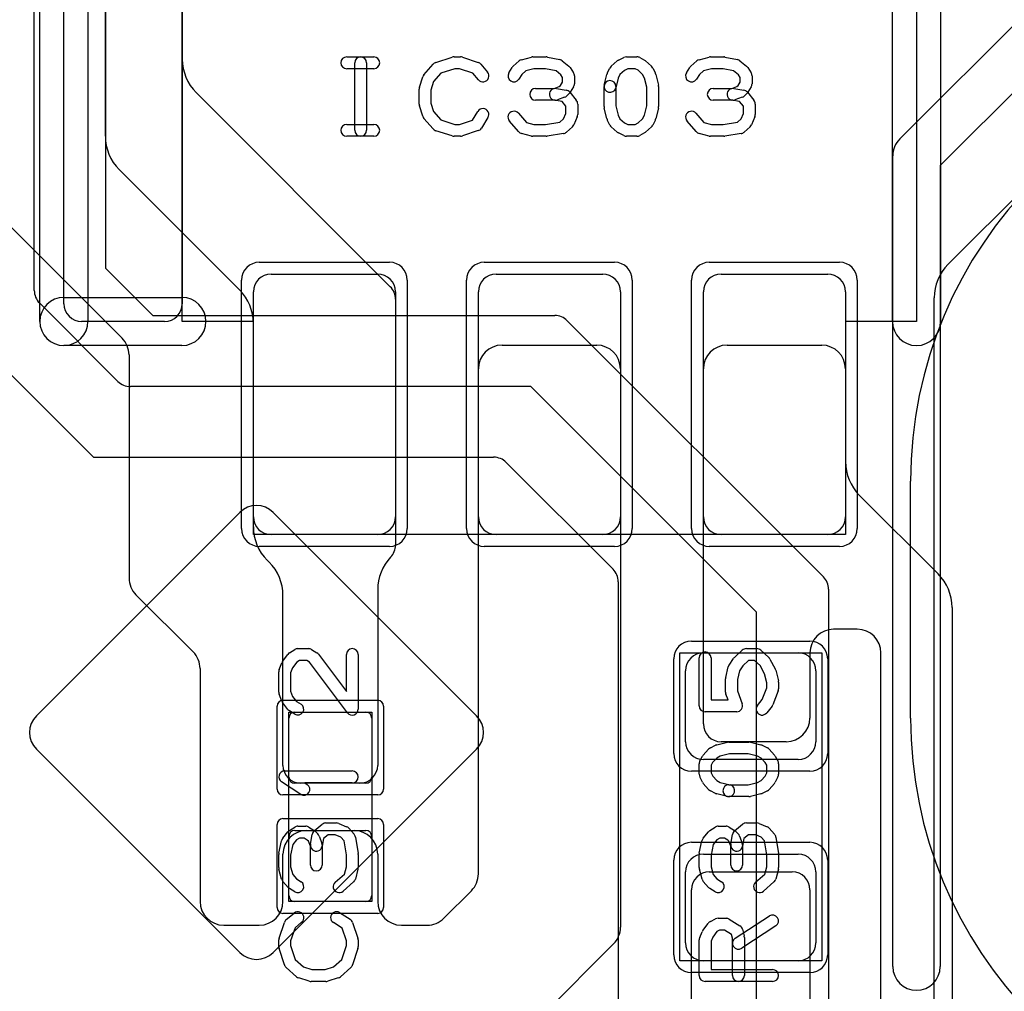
# Model space of a CAD drawing. Extents: x -3.2 to 23.2, y -0.5 to 25.
# Tile 16 of 22: x 12.5 to 16.7, y 12.9 to 17. Entities that reach past the tile are written whole.
import ezdxf

# ---------------------------------------------------------------- set-up
doc = ezdxf.new("R2010")
doc.units = 0
for name, color, linetype in [('L1', 3, 'CONTINUOUS'), ('L4', 3, 'CONTINUOUS'), ('MetalMask-A', 176, 'CONTINUOUS'), ('PartsArea-A', 111, 'CONTINUOUS'), ('PartsSilk-A', 221, 'CONTINUOUS'), ('Resist-A', 2, 'CONTINUOUS'), ('Silk-A', 140, 'CONTINUOUS')]:
    doc.layers.add(name, color=color, linetype=linetype)

msp = doc.modelspace()

# ---------------------------------------------------------------- linework, layer by layer
at = {"layer": 'L1'}
for p, q in [((13.225, 18.625), (13.225, 16.83284)), ((12.9, 16.50784), (12.9, 18.125)), ((13.28358, 16.69142), (14.10304, 15.87196)), ((13.46642, 15.85858), (12.95858, 16.36642)), ((12.40396, 16.22104), (12.97071, 15.65429)), ((13.6, 15.925), (14.05, 15.925)), ((14.55, 15.925), (15, 15.925)), ((15.5, 15.925), (15.95, 15.925)), ((13.525, 14.9), (13.525, 15.85)), ((14.125, 15.85), (14.125, 14.9)), ((14.475, 14.9), (14.475, 15.85)), ((15.075, 15.85), (15.075, 14.9)), ((15.425, 14.9), (15.425, 15.85)), ((16.025, 15.85), (16.025, 14.9)), ((14.125, 15.81895), (14.125, 14.78089)), ((13.525, 14.85784), (13.525, 15.71716)), ((14.575, 15.625), (14.975, 15.625)), ((15.525, 15.625), (15.925, 15.625)), ((13, 15.58358), (13, 14.64142)), ((14.475, 13.39142), (14.475, 15.525)), ((15.075, 15.525), (15.075, 13.16642)), ((15.425, 14.02497), (15.425, 15.525)), ((16.025, 15.525), (16.025, 15.13284)), ((16.08358, 14.99142), (16.41642, 14.65858)), ((14.05, 14.825), (13.6, 14.825)), ((15, 14.825), (14.55, 14.825)), ((15.95, 14.825), (15.5, 14.825)), ((13.59142, 14.70858), (13.58358, 14.71642)), ((13.02929, 14.57071), (13.27071, 14.32929)), ((13.65, 13.84997), (13.65, 14.56716)), ((14.05, 14.59216), (14.05, 13.84997)), ((16.475, 14.51716), (16.475, 11.95784)), ((16.075, 14.425), (15.975, 14.425)), ((15.425, 14.325), (15.825, 14.325)), ((15.875, 14.325), (15.875, 14.05)), ((16.175, 12.25), (16.175, 14.325)), ((13.3, 14.25858), (13.3, 13.275)), ((15.35, 13.95), (15.35, 14.25)), ((15.9, 14.25), (15.9, 13.95)), ((13.7, 14.075), (14, 14.075)), ((13.675, 13.8), (13.675, 14.05)), ((14.025, 14.05), (14.025, 13.8)), ((15.775, 13.95), (15.49997, 13.95)), ((15.825, 13.875), (15.425, 13.875)), ((14, 13.775), (13.7, 13.775)), ((13.97503, 13.775), (13.72497, 13.775)), ((13.7, 13.575), (14, 13.575)), ((13.75, 13.575), (13.95, 13.575)), ((13.675, 13.3), (13.675, 13.55)), ((14.025, 13.55), (14.025, 13.3)), ((13.65, 13.275), (13.65, 13.475)), ((14.05, 13.475), (14.05, 13.275)), ((15.425, 13.475), (15.825, 13.475)), ((15.35, 13.1), (15.35, 13.4)), ((15.44997, 13.4), (15.80003, 13.4)), ((15.9, 13.4), (15.9, 13.1)), ((14.32929, 13.20429), (14.44571, 13.32071)), ((15.375, 12.725), (15.375, 13.32503)), ((15.875, 13.32503), (15.875, 12.525)), ((14, 13.275), (13.7, 13.275)), ((13.4, 13.175), (13.55, 13.175)), ((14.15, 13.175), (14.25858, 13.175)), ((15.04571, 13.09571), (14.47929, 12.52929)), ((15.825, 13.025), (15.425, 13.025))]:
    msp.add_line(p, q, dxfattribs=at)
for centre, radius, start, end in [((13.425, 16.83284), 0.2, 180, -135), ((13.1, 16.50784), 0.2, 180, -135), ((13.6, 15.85), 0.075, 90, 180), ((14.05, 15.85), 0.075, 0, 90), ((14.55, 15.85), 0.075, 90, 180), ((15, 15.85), 0.075, 0, 90), ((15.5, 15.85), 0.075, 90, 180), ((15.95, 15.85), 0.075, 0, 90), ((13.325, 15.71716), 0.2, 0, 45), ((14.05003, 15.81895), 0.07497, 0, 45), ((12.9, 15.58358), 0.1, 0, 45), ((14.575, 15.525), 0.1, 90, 180), ((14.975, 15.525), 0.1, 0, 90), ((15.525, 15.525), 0.1, 90, 180), ((15.925, 15.525), 0.1, 0, 90), ((16.225, 15.13284), 0.2, 180, -135), ((13.6, 14.9), 0.075, 180, -90), ((14.05, 14.9), 0.075, -90, 0), ((14.55, 14.9), 0.075, 180, -90), ((15, 14.9), 0.075, -90, 0), ((15.5, 14.9), 0.075, 180, -90), ((15.95, 14.9), 0.075, -90, 0), ((13.725, 14.85784), 0.2, 180, -135), ((14.05003, 14.78089), 0.07497, -43.34614, 0), ((14.25, 14.59216), 0.2, 136.65729, 180), ((13.45, 14.56716), 0.2, 0, 45), ((13.1, 14.64142), 0.1, 180, -135), ((16.275, 14.51716), 0.2, 0, 45), ((15.975, 14.325), 0.1, 90, 180), ((16.075, 14.325), 0.1, 0, 90), ((13.2, 14.25858), 0.1, 0, 45), ((15.425, 14.25), 0.075, 90, 180), ((15.825, 14.25), 0.075, 0, 90), ((13.7, 14.05), 0.025, 90, 180), ((14, 14.05), 0.025, 0, 90), ((15.49997, 14.02497), 0.07497, 180, -90), ((15.775, 14.05), 0.1, -90, 0), ((15.425, 13.95), 0.075, 180, -90), ((15.825, 13.95), 0.075, -90, 0), ((13.72497, 13.84997), 0.07497, 180, -90), ((13.97503, 13.84997), 0.07497, -90, 0), ((13.7, 13.8), 0.025, 180, -90), ((14, 13.8), 0.025, -90, 0), ((13.75, 13.475), 0.1, 90, 180), ((13.7, 13.55), 0.025, 90, 180), ((13.95, 13.475), 0.1, 0, 90), ((14, 13.55), 0.025, 0, 90), ((15.425, 13.4), 0.075, 90, 180), ((15.825, 13.4), 0.075, 0, 90), ((14.375, 13.39142), 0.1, -45, 0), ((15.44997, 13.32503), 0.07497, 90, 180), ((15.80003, 13.32503), 0.07497, 0, 90), ((13.4, 13.275), 0.1, 180, -90), ((13.55, 13.275), 0.1, -90, 0), ((13.7, 13.3), 0.025, 180, -90), ((14, 13.3), 0.025, -90, 0), ((14.15, 13.275), 0.1, 180, -90), ((14.25858, 13.275), 0.1, -90, -45), ((14.975, 13.16642), 0.1, -45, 0), ((15.425, 13.1), 0.075, 180, -90), ((15.825, 13.1), 0.075, -90, 0)]:
    msp.add_arc(centre, radius, start, end, dxfattribs=at)
at = {"layer": 'L4'}
for p, q in [((12.9, 18.35823), (12.9, 15.95)), ((12.6, 15.85605), (12.6, 18.27146)), ((16.45858, 15.96642), (17.425, 16.93284)), ((11.9652, 16.03634), (12.85, 15.15154)), ((12.9, 15.95), (13.1, 15.75)), ((12.95304, 15.47196), (12.62196, 15.80304)), ((16.4, 12.6), (16.4, 15.825)), ((13.1, 15.75), (14.79751, 15.75)), ((14.85052, 15.72804), (15.9316, 14.64696)), ((14.69646, 15.45), (13.00605, 15.45)), ((15.65, 14.49646), (14.69646, 15.45)), ((12.85, 15.15154), (14.53958, 15.15154)), ((14.59261, 15.12957), (15.04366, 14.67855)), ((13.46763, 14.9185), (12.60904, 14.05991)), ((14.46762, 14.05991), (13.60903, 14.9185)), ((15.06563, 14.62552), (15.06563, 11.66896)), ((15.95356, 14.59395), (15.95356, 12.2)), ((15.65, 11.82749), (15.65, 14.49646)), ((12.60904, 13.91849), (13.46762, 13.05991)), ((13.60904, 13.05991), (14.46762, 13.91849))]:
    msp.add_line(p, q, dxfattribs=at)
for centre, radius, start, end in [((16.6, 15.825), 0.2, 135, 180), ((12.67497, 15.85605), 0.07497, 180, -135), ((14.79751, 15.67503), 0.07497, 45, 90), ((13.00605, 15.52497), 0.07497, -135, -90), ((14.53958, 15.07654), 0.075, 45, 90), ((13.53833, 14.8478), 0.09998, 45, 135), ((14.99063, 14.62552), 0.075, 0, 45), ((15.87859, 14.59395), 0.07497, 0, 45), ((12.67975, 13.9892), 0.1, 135, -135), ((14.39691, 13.9892), 0.1, -45, 45), ((13.53833, 13.13062), 0.1, -135, -45)]:
    msp.add_arc(centre, radius, start, end, dxfattribs=at)
at = {"layer": 'MetalMask-A'}
for p, q in [((13.6, 15.925), (14.05, 15.925)), ((14.55, 15.925), (15, 15.925)), ((15.5, 15.925), (15.95, 15.925)), ((13.525, 14.9), (13.525, 15.85)), ((14.125, 15.85), (14.125, 14.9)), ((14.475, 14.9), (14.475, 15.85)), ((15.075, 15.85), (15.075, 14.9)), ((15.425, 14.9), (15.425, 15.85)), ((16.025, 15.85), (16.025, 14.9)), ((14.05, 14.825), (13.6, 14.825)), ((15, 14.825), (14.55, 14.825)), ((15.95, 14.825), (15.5, 14.825)), ((15.425, 14.325), (15.825, 14.325)), ((15.35, 13.95), (15.35, 14.25)), ((15.9, 14.25), (15.9, 13.95)), ((13.7, 14.075), (14, 14.075)), ((13.675, 13.8), (13.675, 14.05)), ((14.025, 14.05), (14.025, 13.8)), ((15.825, 13.875), (15.425, 13.875)), ((14, 13.775), (13.7, 13.775)), ((13.7, 13.575), (14, 13.575)), ((13.675, 13.3), (13.675, 13.55)), ((14.025, 13.55), (14.025, 13.3)), ((15.425, 13.475), (15.825, 13.475)), ((15.35, 13.1), (15.35, 13.4)), ((15.9, 13.4), (15.9, 13.1)), ((14, 13.275), (13.7, 13.275)), ((15.825, 13.025), (15.425, 13.025))]:
    msp.add_line(p, q, dxfattribs=at)
for centre, radius, start, end in [((13.6, 15.85), 0.075, 90, 180), ((14.05, 15.85), 0.075, 0, 90), ((14.55, 15.85), 0.075, 90, 180), ((15, 15.85), 0.075, 0, 90), ((15.5, 15.85), 0.075, 90, 180), ((15.95, 15.85), 0.075, 0, 90), ((13.6, 14.9), 0.075, 180, -90), ((14.05, 14.9), 0.075, -90, 0), ((14.55, 14.9), 0.075, 180, -90), ((15, 14.9), 0.075, -90, 0), ((15.5, 14.9), 0.075, 180, -90), ((15.95, 14.9), 0.075, -90, 0), ((15.425, 14.25), 0.075, 90, 180), ((15.825, 14.25), 0.075, 0, 90), ((13.7, 14.05), 0.025, 90, 180), ((14, 14.05), 0.025, 0, 90), ((15.425, 13.95), 0.075, 180, -90), ((15.825, 13.95), 0.075, -90, 0), ((13.7, 13.8), 0.025, 180, -90), ((14, 13.8), 0.025, -90, 0), ((13.7, 13.55), 0.025, 90, 180), ((14, 13.55), 0.025, 0, 90), ((15.425, 13.4), 0.075, 90, 180), ((15.825, 13.4), 0.075, 0, 90), ((13.7, 13.3), 0.025, 180, -90), ((14, 13.3), 0.025, -90, 0), ((15.425, 13.1), 0.075, 180, -90), ((15.825, 13.1), 0.075, -90, 0)]:
    msp.add_arc(centre, radius, start, end, dxfattribs=at)
at = {"layer": 'PartsArea-A'}
for p, q in [((13.225, 15.725), (13.225, 17.525)), ((16.325, 17.525), (16.325, 15.725)), ((13.525, 15.725), (13.225, 15.725)), ((13.525, 14.825), (13.525, 15.725)), ((16.325, 15.725), (16.025, 15.725)), ((16.025, 15.725), (16.025, 14.825)), ((16.025, 14.825), (13.525, 14.825)), ((15.325, 13.025), (15.325, 14.325)), ((15.325, 14.325), (15.925, 14.325)), ((15.925, 14.325), (15.925, 13.025)), ((13.675, 13.275), (13.675, 14.075)), ((13.675, 14.075), (14.025, 14.075)), ((14.025, 14.075), (14.025, 13.275)), ((14.025, 13.275), (13.675, 13.275)), ((15.925, 13.025), (15.325, 13.025))]:
    msp.add_line(p, q, dxfattribs=at)
at = {"layer": 'PartsSilk-A'}
for p, q in [((12.6234, 15.725), (12.6234, 17.525)), ((16.2234, 15.725), (16.2234, 17.525)), ((16.4266, 17.525), (16.4266, 15.725)), ((12.725, 15.8), (12.725, 17.45)), ((12.8266, 17.4234), (12.8266, 15.725)), ((13.225, 17.45), (13.225, 15.8)), ((13.91944, 16.84259), (14.03333, 16.84259)), ((14.29516, 16.81918), (14.3646, 16.8414)), ((14.37222, 16.84259), (14.4, 16.84259)), ((14.4079, 16.84131), (14.47457, 16.81909)), ((14.65745, 16.83064), (14.69912, 16.84175)), ((14.70556, 16.84259), (14.76111, 16.84259)), ((14.76626, 16.84205), (14.81904, 16.83094)), ((15.0666, 16.82884), (15.08882, 16.83995)), ((15.1, 16.84259), (15.14444, 16.84259)), ((15.15684, 16.8393), (15.17629, 16.82819)), ((15.40745, 16.83064), (15.44912, 16.84175)), ((15.45556, 16.84259), (15.51111, 16.84259)), ((15.51626, 16.84205), (15.56904, 16.83094)), ((13.95278, 16.53241), (13.95278, 16.81759)), ((14.00278, 16.81759), (14.00278, 16.53241)), ((14.24508, 16.76739), (14.28397, 16.81183)), ((14.48588, 16.81137), (14.51365, 16.77804)), ((14.6038, 16.77529), (14.61769, 16.79751)), ((14.62228, 16.80295), (14.64728, 16.82517)), ((14.82951, 16.826), (14.85729, 16.80378)), ((14.86287, 16.79751), (14.87676, 16.77529)), ((15.03617, 16.80295), (15.06117, 16.82517)), ((15.1805, 16.82517), (15.2055, 16.80295)), ((15.3538, 16.77529), (15.36769, 16.79751)), ((15.37228, 16.80295), (15.39728, 16.82517)), ((15.57951, 16.826), (15.60729, 16.80378)), ((15.61287, 16.79751), (15.62676, 16.77529)), ((14.03333, 16.79259), (13.91944, 16.79259)), ((14.22614, 16.71394), (14.24003, 16.75839)), ((14.31702, 16.77368), (14.28618, 16.73844)), ((14.37612, 16.79259), (14.31702, 16.77368)), ((14.39594, 16.79259), (14.37612, 16.79259)), ((14.45202, 16.7739), (14.39594, 16.79259)), ((14.47523, 16.74604), (14.45202, 16.7739)), ((14.65818, 16.76796), (14.6462, 16.74879)), ((14.67606, 16.78385), (14.65818, 16.76796)), ((14.70884, 16.79259), (14.67606, 16.78385)), ((14.75851, 16.79259), (14.70884, 16.79259)), ((14.80292, 16.78324), (14.75851, 16.79259)), ((14.82273, 16.7674), (14.80292, 16.78324)), ((14.83056, 16.75487), (14.82273, 16.7674)), ((14.83056, 16.73587), (14.83056, 16.75487)), ((14.88056, 16.76204), (14.88056, 16.7287)), ((15.00631, 16.72365), (15.01742, 16.7681)), ((15.01931, 16.77322), (15.03042, 16.79544)), ((15.07299, 16.76877), (15.06526, 16.75331)), ((15.09192, 16.7856), (15.07299, 16.76877)), ((15.1059, 16.79259), (15.09192, 16.7856)), ((15.1378, 16.79259), (15.1059, 16.79259)), ((15.14923, 16.78606), (15.1378, 16.79259)), ((15.16868, 16.76877), (15.14923, 16.78606)), ((15.17641, 16.75331), (15.16868, 16.76877)), ((15.21125, 16.79544), (15.22236, 16.77322)), ((15.22425, 16.7681), (15.23536, 16.72365)), ((15.40818, 16.76796), (15.3962, 16.74879)), ((15.42606, 16.78385), (15.40818, 16.76796)), ((15.45884, 16.79259), (15.42606, 16.78385)), ((15.50851, 16.79259), (15.45884, 16.79259)), ((15.55292, 16.78324), (15.50851, 16.79259)), ((15.57273, 16.7674), (15.55292, 16.78324)), ((15.58056, 16.75487), (15.57273, 16.7674)), ((15.58056, 16.73587), (15.58056, 16.75487)), ((15.63056, 16.76204), (15.63056, 16.7287)), ((14.28618, 16.73844), (14.275, 16.70266)), ((14.7956, 16.70926), (14.8168, 16.71697)), ((14.8168, 16.71697), (14.82198, 16.72215)), ((14.82198, 16.72215), (14.83056, 16.73587)), ((14.87676, 16.71545), (14.86287, 16.69323)), ((15.00556, 16.63241), (15.00556, 16.71759)), ((15.06526, 16.75331), (15.05481, 16.71153)), ((15.05556, 16.71759), (15.05556, 16.63549)), ((15.18611, 16.71451), (15.17641, 16.75331)), ((15.18611, 16.63549), (15.18611, 16.71451)), ((15.23611, 16.71759), (15.23611, 16.63241)), ((15.5456, 16.70926), (15.5668, 16.71697)), ((15.5668, 16.71697), (15.57198, 16.72215)), ((15.57198, 16.72215), (15.58056, 16.73587)), ((15.62676, 16.71545), (15.61287, 16.69323)), ((14.225, 16.64352), (14.225, 16.70648)), ((14.275, 16.70266), (14.275, 16.64734)), ((14.71667, 16.70926), (14.7956, 16.70926)), ((14.80438, 16.70887), (14.84605, 16.70146)), ((14.8391, 16.67187), (14.80854, 16.66076)), ((14.85935, 16.6888), (14.84824, 16.67769)), ((14.86088, 16.69285), (14.88865, 16.65952)), ((15.46667, 16.70926), (15.5456, 16.70926)), ((15.55438, 16.70887), (15.59605, 16.70146)), ((15.5891, 16.67187), (15.55854, 16.66076)), ((15.60935, 16.6888), (15.59824, 16.67769)), ((15.61088, 16.69285), (15.63865, 16.65952)), ((14.24003, 16.59161), (14.22614, 16.63606)), ((14.275, 16.64734), (14.28618, 16.61156)), ((14.8, 16.65926), (14.71667, 16.65926)), ((14.82831, 16.65383), (14.79562, 16.65965)), ((14.84444, 16.63447), (14.82831, 16.65383)), ((14.84444, 16.60407), (14.84444, 16.63447)), ((14.89444, 16.64352), (14.89444, 16.59907)), ((15.05556, 16.63549), (15.06526, 16.59669)), ((15.17641, 16.59669), (15.18611, 16.63549)), ((15.55, 16.65926), (15.46667, 16.65926)), ((15.57831, 16.65383), (15.54562, 16.65965)), ((15.59444, 16.63447), (15.57831, 16.65383)), ((15.59444, 16.60407), (15.59444, 16.63447)), ((15.64444, 16.64352), (15.64444, 16.59907)), ((14.28618, 16.61156), (14.31702, 16.57632)), ((14.45023, 16.5755), (14.47324, 16.61232)), ((14.64381, 16.60442), (14.67769, 16.56571)), ((14.83468, 16.58063), (14.84444, 16.60407)), ((14.89252, 16.58946), (14.87864, 16.55613)), ((15.01742, 16.5819), (15.00631, 16.62635)), ((15.06526, 16.59669), (15.07299, 16.58123)), ((15.16868, 16.58123), (15.17641, 16.59669)), ((15.23536, 16.62635), (15.22425, 16.5819)), ((15.39381, 16.60442), (15.42769, 16.56571)), ((15.58468, 16.58063), (15.59444, 16.60407)), ((15.64252, 16.58946), (15.62864, 16.55613)), ((13.91944, 16.55741), (14.03333, 16.55741)), ((14.28397, 16.53817), (14.24508, 16.58261)), ((14.31702, 16.57632), (14.37612, 16.55741)), ((14.37612, 16.55741), (14.39594, 16.55741)), ((14.39594, 16.55741), (14.45023, 16.5755)), ((14.51564, 16.58582), (14.48787, 16.54138)), ((14.64508, 16.52706), (14.60619, 16.5715)), ((14.67769, 16.56571), (14.70884, 16.55741)), ((14.70884, 16.55741), (14.75912, 16.55741)), ((14.75912, 16.55741), (14.81941, 16.56705)), ((14.81941, 16.56705), (14.83468, 16.58063)), ((14.87217, 16.54705), (14.84717, 16.52483)), ((15.03042, 16.55456), (15.01931, 16.57678)), ((15.06117, 16.52483), (15.03617, 16.54705)), ((15.07299, 16.58123), (15.09192, 16.5644)), ((15.09192, 16.5644), (15.1059, 16.55741)), ((15.1059, 16.55741), (15.1378, 16.55741)), ((15.1378, 16.55741), (15.14923, 16.56394)), ((15.14923, 16.56394), (15.16868, 16.58123)), ((15.2055, 16.54705), (15.1805, 16.52483)), ((15.22236, 16.57678), (15.21125, 16.55456)), ((15.39508, 16.52706), (15.35619, 16.5715)), ((15.42769, 16.56571), (15.45884, 16.55741)), ((15.45884, 16.55741), (15.50912, 16.55741)), ((15.50912, 16.55741), (15.56941, 16.56705)), ((15.56941, 16.56705), (15.58468, 16.58063)), ((15.62217, 16.54705), (15.59717, 16.52483)), ((14.03333, 16.50741), (13.91944, 16.50741)), ((14.3646, 16.5086), (14.29516, 16.53082)), ((14.4, 16.50741), (14.37222, 16.50741)), ((14.47457, 16.53091), (14.4079, 16.50869)), ((14.69912, 16.50825), (14.65745, 16.51936)), ((14.76111, 16.50741), (14.70556, 16.50741)), ((14.83451, 16.51883), (14.76506, 16.50772)), ((15.08882, 16.51005), (15.0666, 16.52116)), ((15.14444, 16.50741), (15.1, 16.50741)), ((15.17629, 16.52181), (15.15684, 16.5107)), ((15.44912, 16.50825), (15.40745, 16.51936)), ((15.51111, 16.50741), (15.45556, 16.50741)), ((15.58451, 16.51883), (15.51506, 16.50772)), ((12.725, 15.8266), (13.2234, 15.8266)), ((13.15, 15.725), (12.8, 15.725)), ((13.2234, 15.6234), (12.725, 15.6234)), ((13.71296, 14.34306), (13.75741, 14.34306)), ((15.60648, 14.34306), (15.65093, 14.34306)), ((13.6483, 14.28831), (13.67052, 14.31887)), ((13.67749, 14.32537), (13.69971, 14.33926)), ((13.77066, 14.33926), (13.79288, 14.32537)), ((13.79961, 14.3192), (13.91759, 14.16233)), ((13.91759, 14.16233), (13.91759, 14.31806)), ((13.96759, 14.31806), (13.96759, 14.0875)), ((15.40741, 14.10139), (15.40741, 14.30417)), ((15.45741, 14.30417), (15.45741, 14.12639)), ((15.53383, 14.27359), (15.55235, 14.30137)), ((15.55625, 14.30593), (15.58958, 14.33649)), ((15.66783, 14.33649), (15.70116, 14.30593)), ((13.6342, 14.25511), (13.64531, 14.28289)), ((13.69057, 14.26143), (13.68241, 14.24102)), ((13.70811, 14.28554), (13.69057, 14.26143)), ((13.72013, 14.29306), (13.70811, 14.28554)), ((13.75024, 14.29306), (13.72013, 14.29306)), ((13.76244, 14.28543), (13.75024, 14.29306)), ((13.92261, 14.07247), (13.76244, 14.28543)), ((15.51927, 14.22134), (15.53038, 14.26578)), ((15.59227, 14.27112), (15.57783, 14.24946)), ((15.61621, 14.29306), (15.59227, 14.27112)), ((15.6412, 14.29306), (15.61621, 14.29306)), ((15.66421, 14.27196), (15.6412, 14.29306)), ((15.68297, 14.23678), (15.66421, 14.27196)), ((15.70632, 14.29926), (15.72854, 14.25759)), ((13.63241, 14.15972), (13.63241, 14.24583)), ((13.68241, 14.24102), (13.68241, 14.16412)), ((15.57783, 14.24946), (15.56852, 14.2122)), ((15.69259, 14.19831), (15.68297, 14.23678)), ((15.73073, 14.25189), (15.74184, 14.20745)), ((15.51852, 14.15972), (15.51852, 14.21528)), ((15.56852, 14.2122), (15.56852, 14.16432)), ((15.6734, 14.12784), (15.69259, 14.17821)), ((15.69259, 14.17821), (15.69259, 14.19831)), ((15.74259, 14.20139), (15.74259, 14.17361)), ((13.64503, 14.12063), (13.63392, 14.15118)), ((13.68241, 14.16412), (13.69061, 14.14158)), ((13.69061, 14.14158), (13.7076, 14.12033)), ((15.52946, 14.12639), (15.52016, 14.15082)), ((15.56852, 14.16432), (15.5891, 14.11029)), ((15.74095, 14.16471), (15.71873, 14.10638)), ((13.67122, 14.08577), (13.649, 14.11355)), ((13.7076, 14.12033), (13.72621, 14.1087)), ((15.45741, 14.12639), (15.52946, 14.12639)), ((15.65363, 14.10312), (15.6734, 14.12784)), ((15.71489, 14.09966), (15.69267, 14.07188)), ((13.69971, 14.0663), (13.67749, 14.08019)), ((15.56574, 14.07639), (15.43241, 14.07639)), ((15.45456, 13.92375), (15.47678, 13.93486)), ((15.4819, 13.93675), (15.52635, 13.94786)), ((15.53241, 13.94861), (15.61759, 13.94861)), ((15.62365, 13.94786), (15.6681, 13.93675)), ((15.67322, 13.93486), (15.69544, 13.92375)), ((15.4107, 13.86934), (15.42181, 13.88879)), ((15.42483, 13.893), (15.44705, 13.918)), ((15.49669, 13.88891), (15.48123, 13.88118)), ((15.53549, 13.89861), (15.49669, 13.88891)), ((15.61451, 13.89861), (15.53549, 13.89861)), ((15.65331, 13.88891), (15.61451, 13.89861)), ((15.66877, 13.88118), (15.65331, 13.88891)), ((15.70295, 13.918), (15.72517, 13.893)), ((15.72819, 13.88879), (15.7393, 13.86934)), ((15.40741, 13.8125), (15.40741, 13.85694)), ((15.46394, 13.86173), (15.45741, 13.8503)), ((15.45741, 13.8503), (15.45741, 13.8184)), ((15.48123, 13.88118), (15.46394, 13.86173)), ((15.68606, 13.86173), (15.66877, 13.88118)), ((15.69259, 13.8503), (15.68606, 13.86173)), ((15.69259, 13.8184), (15.69259, 13.8503)), ((15.74259, 13.85694), (15.74259, 13.8125)), ((13.65741, 13.82639), (13.94259, 13.82639)), ((15.45741, 13.8184), (15.4644, 13.80442)), ((15.4644, 13.80442), (15.48123, 13.78549)), ((15.66877, 13.78549), (15.6856, 13.80442)), ((15.6856, 13.80442), (15.69259, 13.8184)), ((13.7253, 13.72763), (13.64382, 13.78041)), ((13.94259, 13.77639), (13.74199, 13.77639)), ((13.74199, 13.77639), (13.75248, 13.76959)), ((15.42116, 13.7791), (15.41005, 13.80132)), ((15.44705, 13.74867), (15.42483, 13.77367)), ((15.48123, 13.78549), (15.49669, 13.77776)), ((15.49669, 13.77776), (15.53847, 13.76731)), ((15.53241, 13.76806), (15.61451, 13.76806)), ((15.61451, 13.76806), (15.65331, 13.77776)), ((15.65331, 13.77776), (15.66877, 13.78549)), ((15.72517, 13.77367), (15.70295, 13.74867)), ((15.73995, 13.80132), (15.72884, 13.7791)), ((15.47678, 13.73181), (15.45456, 13.74292)), ((15.52635, 13.71881), (15.4819, 13.72992)), ((15.6681, 13.72992), (15.62365, 13.71881)), ((15.69544, 13.74292), (15.67322, 13.73181)), ((15.61759, 13.71806), (15.53241, 13.71806)), ((13.78215, 13.57338), (13.81548, 13.60115)), ((13.83148, 13.60694), (13.87593, 13.60694)), ((13.88554, 13.60502), (13.91887, 13.59114)), ((15.55715, 13.57338), (15.59048, 13.60115)), ((15.60648, 13.60694), (15.65093, 13.60694)), ((15.66054, 13.60502), (15.69387, 13.59114)), ((13.649, 13.54201), (13.67122, 13.56979)), ((13.67749, 13.57537), (13.69971, 13.58926)), ((13.71296, 13.59306), (13.7463, 13.59306)), ((13.75955, 13.58926), (13.78177, 13.57537)), ((13.76613, 13.51688), (13.77354, 13.55855)), ((13.7862, 13.57185), (13.79731, 13.56074)), ((13.84053, 13.55694), (13.82117, 13.54081)), ((13.87093, 13.55694), (13.84053, 13.55694)), ((13.89437, 13.54718), (13.87093, 13.55694)), ((13.92795, 13.58467), (13.95017, 13.55967)), ((15.424, 13.54201), (15.44622, 13.56979)), ((15.45249, 13.57537), (15.47471, 13.58926)), ((15.48796, 13.59306), (15.5213, 13.59306)), ((15.53455, 13.58926), (15.55677, 13.57537)), ((15.54113, 13.51688), (15.54854, 13.55855)), ((15.5612, 13.57185), (15.57231, 13.56074)), ((15.61553, 13.55694), (15.59617, 13.54081)), ((15.64593, 13.55694), (15.61553, 13.55694)), ((15.66937, 13.54718), (15.64593, 13.55694)), ((15.70295, 13.58467), (15.72517, 13.55967)), ((13.63295, 13.47876), (13.64406, 13.53154)), ((13.69176, 13.51542), (13.68241, 13.47101)), ((13.7076, 13.53523), (13.69176, 13.51542)), ((13.72013, 13.54306), (13.7076, 13.53523)), ((13.73913, 13.54306), (13.72013, 13.54306)), ((13.75285, 13.53448), (13.73913, 13.54306)), ((13.75803, 13.5293), (13.75285, 13.53448)), ((13.76574, 13.5081), (13.75803, 13.5293)), ((13.80313, 13.5516), (13.81424, 13.52104)), ((13.82117, 13.54081), (13.81535, 13.50812)), ((13.81574, 13.5125), (13.81574, 13.42917)), ((13.90795, 13.53191), (13.89437, 13.54718)), ((13.91759, 13.47162), (13.90795, 13.53191)), ((13.95617, 13.54701), (13.96728, 13.47756)), ((15.40795, 13.47876), (15.41906, 13.53154)), ((15.46676, 13.51542), (15.45741, 13.47101)), ((15.4826, 13.53523), (15.46676, 13.51542)), ((15.49513, 13.54306), (15.4826, 13.53523)), ((15.51413, 13.54306), (15.49513, 13.54306)), ((15.52785, 13.53448), (15.51413, 13.54306)), ((15.53303, 13.5293), (15.52785, 13.53448)), ((15.54074, 13.5081), (15.53303, 13.5293)), ((15.57813, 13.5516), (15.58924, 13.52104)), ((15.59617, 13.54081), (15.59035, 13.50812)), ((15.59074, 13.5125), (15.59074, 13.42917)), ((15.68295, 13.53191), (15.66937, 13.54718)), ((15.69259, 13.47162), (15.68295, 13.53191)), ((15.73117, 13.54701), (15.74228, 13.47756)), ((13.63241, 13.41806), (13.63241, 13.47361)), ((13.68241, 13.47101), (13.68241, 13.42134)), ((13.76574, 13.42917), (13.76574, 13.5081)), ((13.91759, 13.42134), (13.91759, 13.47162)), ((13.96759, 13.47361), (13.96759, 13.41806)), ((15.40741, 13.41806), (15.40741, 13.47361)), ((15.45741, 13.47101), (15.45741, 13.42134)), ((15.54074, 13.42917), (15.54074, 13.5081)), ((15.69259, 13.42134), (15.69259, 13.47162)), ((15.74259, 13.47361), (15.74259, 13.41806)), ((13.64436, 13.36995), (13.63325, 13.41162)), ((13.68241, 13.42134), (13.69115, 13.38856)), ((13.69115, 13.38856), (13.70704, 13.37068)), ((13.87058, 13.35631), (13.90929, 13.39019)), ((13.90929, 13.39019), (13.91759, 13.42134)), ((13.96675, 13.41162), (13.95564, 13.36995)), ((15.41936, 13.36995), (15.40825, 13.41162)), ((15.45741, 13.42134), (15.46615, 13.38856)), ((15.46615, 13.38856), (15.48204, 13.37068)), ((15.64558, 13.35631), (15.68429, 13.39019)), ((15.68429, 13.39019), (15.69259, 13.42134)), ((15.74175, 13.41162), (15.73064, 13.36995)), ((13.67205, 13.33478), (13.64983, 13.35978)), ((13.70704, 13.37068), (13.72621, 13.3587)), ((13.94794, 13.35758), (13.9035, 13.31869)), ((15.44705, 13.33478), (15.42483, 13.35978)), ((15.48204, 13.37068), (15.50121, 13.3587)), ((15.72294, 13.35758), (15.6785, 13.31869)), ((13.69971, 13.3163), (13.67749, 13.33019)), ((15.47471, 13.3163), (15.45249, 13.33019)), ((13.66363, 13.19838), (13.69696, 13.22615)), ((13.88918, 13.22814), (13.93362, 13.20037)), ((13.63369, 13.1204), (13.65591, 13.18707)), ((13.72896, 13.18773), (13.7011, 13.16452)), ((13.8995, 13.16273), (13.86268, 13.18574)), ((13.94409, 13.18707), (13.96631, 13.1204)), ((15.4233, 13.1522), (15.44552, 13.18276)), ((15.45456, 13.19042), (15.47678, 13.20153)), ((15.48796, 13.20417), (15.5213, 13.20417)), ((15.53455, 13.20037), (15.57899, 13.17259)), ((15.55947, 13.11953), (15.70391, 13.21398)), ((13.7011, 13.16452), (13.68241, 13.10844)), ((13.91759, 13.10844), (13.8995, 13.16273)), ((15.40956, 13.12265), (15.42067, 13.14765)), ((15.48237, 13.14843), (15.46529, 13.12493)), ((15.49386, 13.15417), (15.48237, 13.14843)), ((15.51413, 13.15417), (15.49386, 13.15417)), ((15.54413, 13.13542), (15.51413, 13.15417)), ((15.73127, 13.17214), (15.58683, 13.07769)), ((15.5899, 13.15783), (15.59731, 13.13005)), ((13.63241, 13.08472), (13.63241, 13.1125)), ((13.68241, 13.10844), (13.68241, 13.08862)), ((13.91759, 13.08862), (13.91759, 13.10844)), ((13.96759, 13.1125), (13.96759, 13.08472)), ((15.40741, 12.9625), (15.40741, 13.1125)), ((15.46529, 13.12493), (15.45741, 13.1072)), ((15.45741, 13.1072), (15.45741, 12.9875)), ((15.54815, 13.12033), (15.54413, 13.13542)), ((15.54815, 12.9625), (15.54815, 13.12033)), ((15.59815, 13.12361), (15.59815, 12.9625)), ((13.65582, 13.00766), (13.6336, 13.0771)), ((13.68241, 13.08862), (13.70132, 13.02952)), ((13.89868, 13.02952), (13.91759, 13.08862)), ((13.9664, 13.0771), (13.94418, 13.00766)), ((13.70132, 13.02952), (13.73656, 12.99868)), ((13.86344, 12.99868), (13.89868, 13.02952)), ((13.70761, 12.95758), (13.66317, 12.99647)), ((13.73656, 12.99868), (13.77234, 12.9875)), ((13.77234, 12.9875), (13.82766, 12.9875)), ((13.82766, 12.9875), (13.86344, 12.99868)), ((13.93683, 12.99647), (13.89239, 12.95758)), ((15.45741, 12.9875), (15.71759, 12.9875)), ((13.76106, 12.93864), (13.71661, 12.95253)), ((13.83148, 12.9375), (13.76852, 12.9375)), ((13.88339, 12.95253), (13.83894, 12.93864)), ((15.71759, 12.9375), (15.43241, 12.9375))]:
    msp.add_line(p, q, dxfattribs=at)
for centre, radius, start, end in [((13.91944, 16.81759), 0.025, 90, -90), ((13.97778, 16.81759), 0.025, 0, 180), ((14.03333, 16.81759), 0.025, -90, 90), ((14.37222, 16.81759), 0.025, 90, 107.74642), ((14.4, 16.81759), 0.025, 71.57954, 90), ((14.70556, 16.81759), 0.025, 90, 104.92885), ((14.76111, 16.81759), 0.025, 78.11016, 90), ((15.1, 16.81759), 0.025, 90, 116.56505), ((15.14444, 16.81759), 0.025, 60.26649, 90), ((15.45556, 16.81759), 0.025, 90, 104.92885), ((15.51111, 16.81759), 0.025, 78.11016, 90), ((14.30278, 16.79537), 0.025, 107.74642, 138.81192), ((14.46667, 16.79537), 0.025, 39.7909, 71.57954), ((14.63889, 16.78426), 0.025, 131.62783, 147.98998), ((14.66389, 16.80648), 0.025, 104.92551, 131.63069), ((14.81389, 16.80648), 0.025, 51.33303, 78.11298), ((14.84167, 16.78426), 0.025, 32.00538, 51.34522), ((15.05278, 16.78426), 0.025, 131.62783, 153.43495), ((15.07778, 16.80648), 0.025, 116.56505, 131.62783), ((15.16389, 16.80648), 0.025, 48.37217, 60.26649), ((15.18889, 16.78426), 0.025, 26.56505, 48.37217), ((15.38889, 16.78426), 0.025, 131.62783, 147.98998), ((15.41389, 16.80648), 0.025, 104.92551, 131.63069), ((15.56389, 16.80648), 0.025, 51.33303, 78.11298), ((15.59167, 16.78426), 0.025, 32.00538, 51.34522), ((14.26389, 16.75093), 0.025, 138.81192, 162.63777), ((14.49444, 16.76204), 0.025, -140.2091, 39.8005), ((14.625, 16.76204), 0.025, 147.99462, -32.01002), ((14.85556, 16.76204), 0.025, 0, 32.01002), ((15.04167, 16.76204), 0.025, 153.43495, 165.96932), ((15.2, 16.76204), 0.025, 14.03068, 26.56505), ((15.375, 16.76204), 0.025, 147.99462, -32.01002), ((15.60556, 16.76204), 0.025, 0, 32.01002), ((14.25, 16.70648), 0.025, 162.63777, 180), ((14.85556, 16.7287), 0.025, -32.00538, 0), ((15.03056, 16.71759), 0.025, 0, 180), ((15.03056, 16.71759), 0.025, 165.96932, -14.03321), ((15.21111, 16.71759), 0.025, 0, 14.03068), ((15.60556, 16.7287), 0.025, -32.00538, 0), ((14.71667, 16.68426), 0.025, 90, -90), ((14.8, 16.68426), 0.025, 79.90837, -100.08326), ((14.83056, 16.69537), 0.025, -70.02864, -45), ((14.84167, 16.67685), 0.025, 39.7909, 79.91674), ((14.84167, 16.70648), 0.025, -45, -32.01002), ((15.46667, 16.68426), 0.025, 90, -90), ((15.55, 16.68426), 0.025, 79.90837, -100.08326), ((15.58056, 16.69537), 0.025, -70.02864, -45), ((15.59167, 16.67685), 0.025, 39.7909, 79.91674), ((15.59167, 16.70648), 0.025, -45, -32.01002), ((14.25, 16.64352), 0.025, 180, -162.63777), ((14.8, 16.68426), 0.025, -90, -70.02141), ((14.86944, 16.64352), 0.025, 0, 39.8005), ((15.03056, 16.63241), 0.025, 180, -165.96932), ((15.21111, 16.63241), 0.025, -14.03068, 0), ((15.55, 16.68426), 0.025, -90, -70.02141), ((15.61944, 16.64352), 0.025, 0, 39.8005), ((14.26389, 16.59907), 0.025, -162.63777, -138.81192), ((14.49444, 16.59907), 0.025, -32.00538, 147.99925), ((14.625, 16.58796), 0.025, 41.18808, -138.81042), ((14.86944, 16.59907), 0.025, -22.60576, 0), ((15.375, 16.58796), 0.025, 41.18808, -138.81042), ((15.61944, 16.59907), 0.025, -22.60576, 0), ((13.91944, 16.53241), 0.025, 90, -90), ((14.03333, 16.53241), 0.025, -90, 90), ((14.85556, 16.56574), 0.025, -48.37217, -22.60888), ((15.04167, 16.58796), 0.025, -165.96932, -153.43495), ((15.05278, 16.56574), 0.025, -153.43495, -131.62783), ((15.18889, 16.56574), 0.025, -48.37217, -26.56505), ((15.2, 16.58796), 0.025, -26.56505, -14.03068), ((15.60556, 16.56574), 0.025, -48.37217, -22.60888), ((13.97778, 16.53241), 0.025, 180, 0), ((14.30278, 16.55463), 0.025, -138.81192, -107.74642), ((14.37222, 16.53241), 0.025, -107.74642, -90), ((14.4, 16.53241), 0.025, -90, -71.57954), ((14.46667, 16.55463), 0.025, -71.57954, -32.00538), ((14.66389, 16.54352), 0.025, -138.81192, -104.92885), ((14.70556, 16.53241), 0.025, -104.92551, -90), ((14.76111, 16.53241), 0.025, -90, -80.91133), ((14.83056, 16.54352), 0.025, -80.91063, -48.36931), ((15.07778, 16.54352), 0.025, -131.62783, -116.56505), ((15.1, 16.53241), 0.025, -116.56505, -90), ((15.14444, 16.53241), 0.025, -90, -60.26649), ((15.16389, 16.54352), 0.025, -60.26649, -48.37217), ((15.41389, 16.54352), 0.025, -138.81192, -104.92885), ((15.45556, 16.53241), 0.025, -104.92551, -90), ((15.51111, 16.53241), 0.025, -90, -80.91133), ((15.58056, 16.54352), 0.025, -80.91063, -48.36931), ((12.725, 15.725), 0.1016, 90, -90), ((12.8, 15.8), 0.075, 180, -90), ((13.15, 15.8), 0.075, -90, 0), ((13.2234, 15.725), 0.1016, -90, 90), ((12.725, 15.725), 0.1016, 180, 0), ((16.325, 15.725), 0.1016, 180, 0), ((13.71296, 14.31806), 0.025, 90, 122.01002), ((13.75741, 14.31806), 0.025, 57.99462, 90), ((13.94259, 14.31806), 0.025, 0, 180), ((15.60648, 14.31806), 0.025, 90, 132.51745), ((15.65093, 14.31806), 0.025, 47.4797, 90), ((13.69074, 14.30417), 0.025, 122.00538, 143.97932), ((13.77963, 14.30417), 0.025, 36.9524, 57.98998), ((15.43241, 14.30417), 0.025, 0, 180), ((15.57315, 14.2875), 0.025, 132.5203, 146.30993), ((15.68426, 14.2875), 0.025, 28.0617, 47.48255), ((13.66852, 14.27361), 0.025, 143.98274, 158.20215), ((15.55463, 14.25972), 0.025, 146.30358, 165.96376), ((13.65741, 14.24583), 0.025, 158.2071, 180), ((15.54352, 14.21528), 0.025, 165.96932, 180), ((15.70648, 14.24583), 0.025, 14.03068, 28.0682), ((15.71759, 14.20139), 0.025, 0, 14.03624), ((13.65741, 14.15972), 0.025, 180, -160.01539), ((15.54352, 14.15972), 0.025, 180, -159.14636), ((15.71759, 14.17361), 0.025, -20.8565, 0), ((13.66852, 14.12917), 0.025, -160.02081, -141.34522), ((13.71296, 14.0875), 0.025, -122.00538, 57.98998), ((15.43241, 14.10139), 0.025, 180, -90), ((15.56574, 14.10139), 0.025, -90, 20.8565), ((15.67315, 14.0875), 0.025, 141.33303, -38.65478), ((15.69537, 14.11528), 0.025, -38.66697, -20.85364), ((13.69074, 14.10139), 0.025, -141.33303, -122.01002), ((13.94259, 14.0875), 0.025, -143.0476, 0), ((15.48796, 13.9125), 0.025, 104.03068, 116.56505), ((15.53241, 13.92361), 0.025, 90, 104.03068), ((15.61759, 13.92361), 0.025, 75.96932, 90), ((15.66204, 13.9125), 0.025, 63.43495, 75.96932), ((15.44352, 13.87639), 0.025, 138.37217, 150.26649), ((15.46574, 13.90139), 0.025, 116.56505, 138.37217), ((15.68426, 13.90139), 0.025, 41.62783, 63.43495), ((15.70648, 13.87639), 0.025, 29.73351, 41.62783), ((15.43241, 13.85694), 0.025, 150.26649, 180), ((15.71759, 13.85694), 0.025, 0, 29.73351), ((13.65741, 13.80139), 0.025, 90, -122.93381), ((13.94259, 13.80139), 0.025, -90, 90), ((15.43241, 13.8125), 0.025, 180, -153.43495), ((15.71759, 13.8125), 0.025, -26.56505, 0), ((13.73889, 13.74861), 0.025, -122.93354, 57.06619), ((15.44352, 13.79028), 0.025, -153.43495, -138.37217), ((15.53241, 13.74306), 0.025, 90, -90), ((15.53241, 13.74306), 0.025, -104.03068, 75.96679), ((15.70648, 13.79028), 0.025, -41.62783, -26.56505), ((15.46574, 13.76528), 0.025, -138.37217, -116.56505), ((15.48796, 13.75417), 0.025, -116.56505, -104.03068), ((15.66204, 13.75417), 0.025, -75.96932, -63.43495), ((15.68426, 13.76528), 0.025, -63.43495, -41.62783), ((15.61759, 13.74306), 0.025, -90, -75.96932), ((13.83148, 13.58194), 0.025, 90, 129.8005), ((13.87593, 13.58194), 0.025, 67.39424, 90), ((15.60648, 13.58194), 0.025, 90, 129.8005), ((15.65093, 13.58194), 0.025, 67.39424, 90), ((13.69074, 13.55417), 0.025, 122.00538, 141.34522), ((13.71296, 13.56806), 0.025, 90, 122.01002), ((13.7463, 13.56806), 0.025, 57.99462, 90), ((13.79815, 13.55417), 0.025, 129.7909, 169.91674), ((13.76852, 13.55417), 0.025, 45, 57.98998), ((13.77963, 13.54306), 0.025, 19.97136, 45), ((13.90926, 13.56806), 0.025, 41.62783, 67.39112), ((13.93148, 13.54306), 0.025, 9.08937, 41.63069), ((15.46574, 13.55417), 0.025, 122.00538, 141.34522), ((15.48796, 13.56806), 0.025, 90, 122.01002), ((15.5213, 13.56806), 0.025, 57.99462, 90), ((15.57315, 13.55417), 0.025, 129.7909, 169.91674), ((15.54352, 13.55417), 0.025, 45, 57.98998), ((15.55463, 13.54306), 0.025, 19.97136, 45), ((15.68426, 13.56806), 0.025, 41.62783, 67.39112), ((15.70648, 13.54306), 0.025, 9.08937, 41.63069), ((13.66852, 13.52639), 0.025, 141.33303, 168.11298), ((13.79074, 13.5125), 0.025, 169.90837, -10.08326), ((13.79074, 13.5125), 0.025, 0, 19.97859), ((15.44352, 13.52639), 0.025, 141.33303, 168.11298), ((15.56574, 13.5125), 0.025, 169.90837, -10.08326), ((15.56574, 13.5125), 0.025, 0, 19.97859), ((13.65741, 13.47361), 0.025, 168.11016, 180), ((13.94259, 13.47361), 0.025, 0, 9.08867), ((15.43241, 13.47361), 0.025, 168.11016, 180), ((15.71759, 13.47361), 0.025, 0, 9.08867), ((13.79074, 13.42917), 0.025, 180, 0), ((15.56574, 13.42917), 0.025, 180, 0), ((13.65741, 13.41806), 0.025, 180, -165.07115), ((13.94259, 13.41806), 0.025, -14.92551, 0), ((15.43241, 13.41806), 0.025, 180, -165.07115), ((15.71759, 13.41806), 0.025, -14.92551, 0), ((13.66852, 13.37639), 0.025, -165.07449, -138.36931), ((13.71296, 13.3375), 0.025, -122.00538, 57.98998), ((13.88704, 13.3375), 0.025, 131.18808, -48.81042), ((13.93148, 13.37639), 0.025, -48.81192, -14.92885), ((15.44352, 13.37639), 0.025, -165.07449, -138.36931), ((15.48796, 13.3375), 0.025, -122.00538, 57.98998), ((15.66204, 13.3375), 0.025, 131.18808, -48.81042), ((15.70648, 13.37639), 0.025, -48.81192, -14.92885), ((13.69074, 13.35139), 0.025, -138.37217, -122.01002), ((15.46574, 13.35139), 0.025, -138.37217, -122.01002), ((13.71296, 13.20694), 0.025, -50.2091, 129.8005), ((13.87593, 13.20694), 0.025, 57.99462, -122.00075), ((13.67963, 13.17917), 0.025, 129.7909, 161.57954), ((13.92037, 13.17917), 0.025, 18.42046, 57.99462), ((15.46574, 13.16806), 0.025, 116.56505, 143.97932), ((15.48796, 13.17917), 0.025, 90, 116.56505), ((15.5213, 13.17917), 0.025, 57.99462, 90), ((15.71759, 13.19306), 0.025, -56.81854, 123.18086), ((15.44352, 13.1375), 0.025, 143.98274, 156.03964), ((15.56574, 13.15139), 0.025, 14.92551, 57.98998), ((13.65741, 13.1125), 0.025, 161.57954, 180), ((13.94259, 13.1125), 0.025, 0, 18.42046), ((15.43241, 13.1125), 0.025, 156.04915, 180), ((15.57315, 13.09861), 0.025, 123.18146, -56.81914), ((15.57315, 13.12361), 0.025, 0, 14.93527), ((13.65741, 13.08472), 0.025, 180, -162.25358), ((13.94259, 13.08472), 0.025, -17.74642, 0), ((13.67963, 13.01528), 0.025, -162.25358, -131.18808), ((13.92037, 13.01528), 0.025, -48.81192, -17.74642), ((15.71759, 12.9625), 0.025, -90, 90), ((13.72407, 12.97639), 0.025, -131.18808, -107.36223), ((13.76852, 12.9625), 0.025, -107.36223, -90), ((13.83148, 12.9625), 0.025, -90, -72.63777), ((13.87593, 12.97639), 0.025, -72.63777, -48.81192), ((15.43241, 12.9625), 0.025, 180, -90), ((15.57315, 12.9625), 0.025, 180, 0)]:
    msp.add_arc(centre, radius, start, end, dxfattribs=at)
at = {"layer": 'Resist-A'}
for p, q in [((13.55, 15.975), (14.1, 15.975)), ((14.5, 15.975), (15.05, 15.975)), ((15.45, 15.975), (16, 15.975)), ((13.475, 14.85), (13.475, 15.9)), ((14.175, 15.9), (14.175, 14.85)), ((14.425, 14.85), (14.425, 15.9)), ((15.125, 15.9), (15.125, 14.85)), ((15.375, 14.85), (15.375, 15.9)), ((16.075, 15.9), (16.075, 14.85)), ((14.1, 14.775), (13.55, 14.775)), ((15.05, 14.775), (14.5, 14.775)), ((16, 14.775), (15.45, 14.775)), ((15.375, 14.375), (15.875, 14.375)), ((15.3, 13.9), (15.3, 14.3)), ((15.95, 14.3), (15.95, 13.9)), ((13.625, 13.75), (13.625, 14.1)), ((13.65, 14.125), (14.05, 14.125)), ((14.075, 14.1), (14.075, 13.75)), ((15.875, 13.825), (15.375, 13.825)), ((14.05, 13.725), (13.65, 13.725)), ((13.625, 13.25), (13.625, 13.6)), ((13.65, 13.625), (14.05, 13.625)), ((14.075, 13.6), (14.075, 13.25)), ((15.375, 13.525), (15.875, 13.525)), ((15.3, 13.05), (15.3, 13.45)), ((15.95, 13.45), (15.95, 13.05)), ((14.05, 13.225), (13.65, 13.225)), ((15.875, 12.975), (15.375, 12.975))]:
    msp.add_line(p, q, dxfattribs=at)
for centre, radius, start, end in [((13.55, 15.9), 0.075, 90, 180), ((14.1, 15.9), 0.075, 0, 90), ((14.5, 15.9), 0.075, 90, 180), ((15.05, 15.9), 0.075, 0, 90), ((15.45, 15.9), 0.075, 90, 180), ((16, 15.9), 0.075, 0, 90), ((13.55, 14.85), 0.075, 180, -90), ((14.1, 14.85), 0.075, -90, 0), ((14.5, 14.85), 0.075, 180, -90), ((15.05, 14.85), 0.075, -90, 0), ((15.45, 14.85), 0.075, 180, -90), ((16, 14.85), 0.075, -90, 0), ((15.375, 14.3), 0.075, 90, 180), ((15.875, 14.3), 0.075, 0, 90), ((13.65, 14.1), 0.025, 90, 180), ((14.05, 14.1), 0.025, 0, 90), ((15.375, 13.9), 0.075, 180, -90), ((15.875, 13.9), 0.075, -90, 0), ((13.65, 13.75), 0.025, 180, -90), ((14.05, 13.75), 0.025, -90, 0), ((13.65, 13.6), 0.025, 90, 180), ((14.05, 13.6), 0.025, 0, 90), ((15.375, 13.45), 0.075, 90, 180), ((15.875, 13.45), 0.075, 0, 90), ((13.65, 13.25), 0.025, 180, -90), ((14.05, 13.25), 0.025, -90, 0), ((15.375, 13.05), 0.075, 180, -90), ((15.875, 13.05), 0.075, -90, 0)]:
    msp.add_arc(centre, radius, start, end, dxfattribs=at)
at = {"layer": 'Silk-A'}
for p, q in [((16.25429, 16.49571), (17.37929, 17.62071)), ((12.6234, 15.725), (12.6234, 17.525)), ((17.52071, 17.47929), (16.425, 16.38358)), ((12.725, 15.8), (12.725, 17.45)), ((12.8266, 17.4234), (12.8266, 15.725)), ((13.225, 17.45), (13.225, 15.8)), ((16.225, 13), (16.225, 16.425)), ((16.425, 16.38358), (16.425, 13)), ((12.725, 15.8266), (13.2234, 15.8266)), ((13.15, 15.725), (12.8, 15.725)), ((13.2234, 15.6234), (12.725, 15.6234)), ((16.3, 14.05), (16.3, 15.05))]:
    msp.add_line(p, q, dxfattribs=at)
for centre, radius, start, end in [((18.1, 15.05), 1.8, 0, 180), ((16.325, 16.425), 0.1, 135, 180), ((12.725, 15.725), 0.1016, 90, -90), ((12.8, 15.8), 0.075, 180, -90), ((13.15, 15.8), 0.075, -90, 0), ((13.2234, 15.725), 0.1016, -90, 90), ((12.725, 15.725), 0.1016, 180, 0), ((18.1, 14.05), 1.8, 180, -2.29053), ((16.325, 13), 0.1, 180, 0)]:
    msp.add_arc(centre, radius, start, end, dxfattribs=at)

doc.saveas('drawing.dxf')
